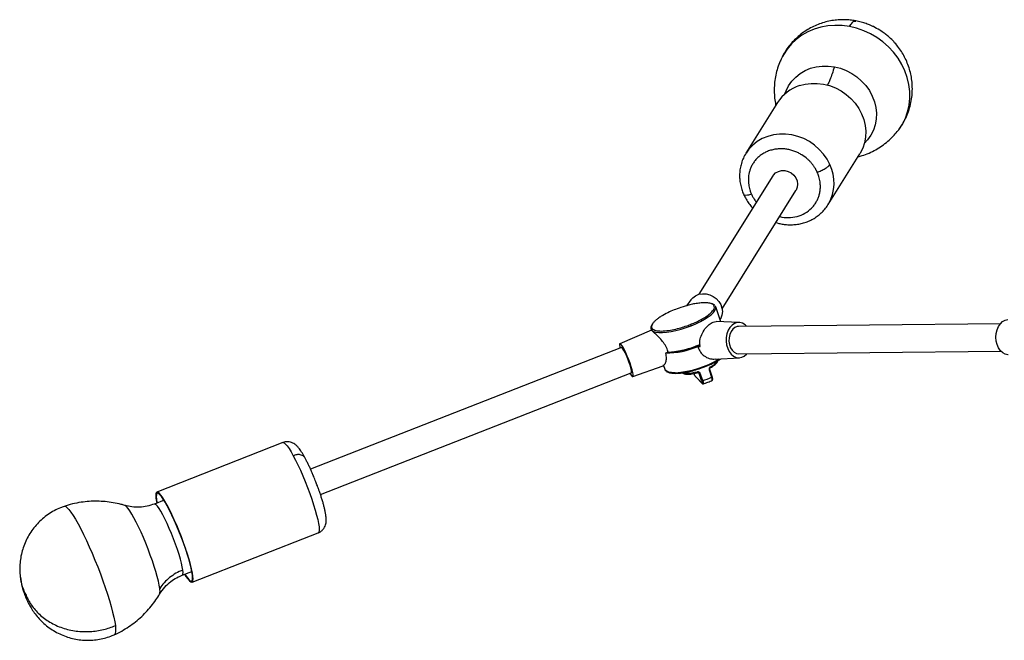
# Model space of a CAD drawing. Header units: millimetres. Extents: x -502 to 2028, y -2217 to 24.
# Tile 6 of 18: x -502 to -70, y -639 to -367. Entities that reach past the tile are written whole.
import ezdxf

# ---------------------------------------------------------------- set-up
doc = ezdxf.new("R2010")
doc.units = ezdxf.units.MM

msp = doc.modelspace()

# ---------------------------------------------------------------- linework, layer by layer
at = {"color": 7, "linetype": 'Continuous', "lineweight": 25}
for p, q in [((-167.27, -383), (-167.83, -384.14)), ((-169.38, -403.26), (-183.28, -425.52)), ((-116.83, -415.97), (-116.32, -415.32)), ((-147.23, -448.03), (-133.33, -425.77)), ((-171.5, -435.45), (-203.91, -487.36)), ((-193.73, -493.72), (-161.32, -441.81)), ((-207.45, -489.77), (-209.39, -492.38)), ((-196.57, -492.85), (-196.73, -492.54)), ((-196.57, -492.85), (-196.73, -492.61)), ((-194.32, -499.39), (-196.57, -492.85)), ((-186.31, -499.71), (-196.37, -499.31)), ((-194.62, -498.5), (-194.34, -497.95)), ((-71.58, -500.26), (-186.49, -501.46)), ((-224.76, -503.04), (-238.62, -509.04)), ((-224.94, -502.61), (-224.76, -503.12)), ((-204.73, -509.95), (-204.71, -510)), ((-237.97, -510.66), (-374.41, -564.08)), ((-217.43, -512.73), (-218.56, -513.15)), ((-215.65, -512.62), (-215.65, -512.63)), ((-214.85, -512.53), (-214.84, -512.57)), ((-214.37, -512.52), (-214.39, -512.47)), ((-213.74, -512.37), (-213.71, -512.43)), ((-213.09, -512.27), (-213.07, -512.33)), ((-212.3, -512.2), (-212.32, -512.13)), ((-211.6, -511.99), (-211.58, -512.05)), ((-211.14, -511.89), (-211.12, -511.95)), ((-210.82, -511.82), (-210.8, -511.88)), ((-210.07, -511.71), (-210.09, -511.65)), ((-209.34, -511.46), (-209.32, -511.51)), ((-209.07, -511.38), (-209.05, -511.44)), ((-207.77, -511.06), (-207.79, -511.01)), ((-207.03, -510.77), (-207.01, -510.82)), ((-206.96, -510.67), (-206.92, -510.79)), ((-205.56, -510.32), (-205.6, -510.2)), ((-205.46, -510.28), (-205.48, -510.23)), ((-204.31, -510.23), (-203.43, -510.2)), ((-186.37, -513.46), (-71.45, -512.26)), ((-219.45, -518.57), (-218.87, -520.24)), ((-196.85, -515.85), (-186.15, -515.2)), ((-370.04, -575.26), (-233.6, -521.84)), ((-232.97, -523.47), (-219.65, -518.79)), ((-218.79, -520.42), (-218.87, -520.24)), ((-202.73, -525.26), (-203.81, -522.1)), ((-202.27, -525.23), (-203.36, -522.07)), ((-199.44, -520.53), (-198.35, -523.7)), ((-199.19, -520.31), (-199.2, -520.29)), ((-198.1, -523.47), (-199.19, -520.31)), ((-202.62, -526.26), (-205.46, -523.45)), ((-205.35, -523.62), (-202.51, -526.44)), ((-386.54, -552.45), (-441.89, -574.13)), ((-438.73, -577.72), (-442.96, -579.38)), ((-426.4, -613.7), (-371.04, -592.03)), ((-430.75, -610.57), (-426.52, -608.92)), ((-440.7, -618.97), (-440.67, -618.91))]:
    msp.add_line(p, q, dxfattribs=at)
at = {"color": 8, "linetype": 'Continuous', "lineweight": 25}
msp.add_line((-204.12, -521.79), (-203.81, -522.1), dxfattribs=at)
at = {"color": 8, "linetype": 'Continuous', "lineweight": 25, "flags": 128}
for points in [[(-137.83, -369.91), (-141.01, -369.49), (-144.19, -369.4), (-147.33, -369.63), (-150.39, -370.19), (-153.34, -371.07), (-156.14, -372.26), (-158.76, -373.75), (-161.17, -375.51), (-163.34, -377.53), (-165.24, -379.79), (-166.86, -382.25), (-167.27, -383)], [(-116.32, -415.32), (-116.2, -415.17), (-114.59, -412.71), (-113.28, -410.06), (-112.29, -407.27), (-111.64, -404.37), (-111.32, -401.39), (-111.36, -398.36), (-111.73, -395.31), (-112.45, -392.3), (-113.49, -389.34), (-114.86, -386.48), (-116.53, -383.75), (-118.48, -381.18), (-120.7, -378.81), (-123.15, -376.65), (-125.8, -374.73), (-128.63, -373.08), (-131.6, -371.72), (-134.68, -370.66), (-137.83, -369.91)], [(-166.15, -399.45), (-165.67, -398.12), (-164.56, -395.91), (-163.15, -393.87), (-161.45, -392.06), (-159.49, -390.5), (-157.31, -389.21), (-154.95, -388.23), (-152.44, -387.56), (-149.83, -387.22), (-147.16, -387.21), (-144.48, -387.54)], [(-144.48, -387.54), (-141.84, -388.19), (-139.28, -389.16), (-136.83, -390.44), (-134.56, -391.99), (-132.49, -393.79), (-130.66, -395.82), (-129.1, -398.03), (-127.83, -400.39), (-126.89, -402.86), (-126.28, -405.4), (-126.02, -407.96), (-126.11, -410.49), (-126.55, -412.97), (-127.32, -415.33), (-128.43, -417.55), (-129.85, -419.58), (-131.33, -421.19)], [(-146.4, -430.44), (-147.66, -428.06), (-149.23, -425.82), (-151.07, -423.77), (-153.16, -421.95), (-155.45, -420.38), (-157.91, -419.08), (-160.49, -418.09), (-163.16, -417.42), (-165.86, -417.09), (-168.55, -417.08), (-171.19, -417.42), (-173.72, -418.09), (-176.11, -419.07), (-178.31, -420.36), (-180.29, -421.93), (-182.02, -423.76), (-183.22, -425.42)], [(-207.33, -501.15), (-205.21, -500.26), (-203.22, -499.31), (-201.42, -498.32), (-199.85, -497.31), (-198.55, -496.32), (-197.54, -495.36), (-196.87, -494.45), (-196.53, -493.63), (-196.55, -492.91), (-196.57, -492.85)], [(-224.94, -502.61), (-224.59, -503.15), (-223.89, -503.62), (-222.86, -503.94), (-221.53, -504.11), (-219.94, -504.12), (-218.12, -503.98), (-216.12, -503.68), (-213.99, -503.24), (-211.77, -502.66), (-209.54, -501.96), (-207.33, -501.15)], [(-214.38, -521.77), (-215.9, -521.71), (-217.14, -521.49), (-218.07, -521.12), (-218.68, -520.61), (-218.79, -520.42)], [(-199.44, -520.53), (-199.37, -520.5), (-199.32, -520.46), (-199.27, -520.43), (-199.23, -520.39), (-199.2, -520.36), (-199.19, -520.33), (-199.19, -520.31), (-199.19, -520.31)], [(-386.54, -552.45), (-386.4, -552.43), (-385.93, -552.58), (-385.35, -553.08), (-384.65, -553.9), (-383.85, -555.04), (-382.97, -556.47), (-382.01, -558.17)], [(-382.01, -558.17), (-381, -560.11), (-379.95, -562.26), (-378.88, -564.58), (-377.81, -567.03), (-376.76, -569.57), (-375.74, -572.16), (-374.77, -574.74), (-373.87, -577.29), (-373.06, -579.74), (-372.34, -582.07), (-371.74, -584.24), (-371.25, -586.19), (-370.9, -587.91), (-370.67, -589.36), (-370.59, -590.51), (-370.65, -591.36), (-370.85, -591.88), (-371.04, -592.03)], [(-482.62, -580.41), (-482.43, -580.38), (-481.9, -580.53), (-481.24, -581.02), (-480.47, -581.83), (-479.6, -582.96), (-478.63, -584.38), (-477.58, -586.09), (-476.46, -588.06), (-475.29, -590.28), (-474.07, -592.7), (-472.82, -595.32), (-471.56, -598.09), (-470.3, -600.98), (-469.05, -603.96), (-467.84, -607), (-466.66, -610.05), (-465.55, -613.09), (-464.51, -616.07), (-463.55, -618.97), (-462.68, -621.74), (-461.92, -624.36), (-461.28, -626.8), (-460.75, -629.02), (-460.35, -631), (-460.09, -632.72)], [(-440.59, -616.38), (-440.83, -614.91), (-441.19, -613.18), (-441.69, -611.22), (-442.3, -609.05), (-443.03, -606.73), (-443.84, -604.28), (-444.74, -601.75), (-445.71, -599.18), (-446.72, -596.62), (-447.77, -594.11), (-448.83, -591.7), (-449.89, -589.42), (-450.93, -587.31), (-451.92, -585.42), (-452.86, -583.76), (-453.73, -582.38), (-454.51, -581.29), (-455.19, -580.51), (-455.76, -580.06), (-455.97, -579.97)], [(-430.47, -608.34), (-430.7, -606.99), (-431.06, -605.37), (-431.55, -603.51), (-432.15, -601.47), (-432.87, -599.28), (-433.67, -596.99), (-434.54, -594.66), (-435.47, -592.34), (-436.42, -590.07), (-437.39, -587.92), (-438.34, -585.92), (-439.26, -584.12), (-440.13, -582.57), (-440.92, -581.29), (-441.63, -580.32), (-442.22, -579.68), (-442.7, -579.38), (-442.97, -579.38)], [(-430.75, -610.57), (-430.66, -610.52), (-430.46, -610.13), (-430.39, -609.4), (-430.47, -608.34)], [(-460.09, -632.72), (-459.96, -634.16), (-459.96, -635.3), (-460.11, -636.12), (-460.38, -636.62), (-460.56, -636.74)]]:
    msp.add_lwpolyline(points, dxfattribs=at)
at = {"color": 7, "linetype": 'Continuous', "lineweight": 25, "flags": 128}
for points in [[(-159.82, -395.82), (-157.29, -395.16), (-154.65, -394.82), (-151.96, -394.82), (-149.26, -395.16), (-146.59, -395.83), (-144.01, -396.82), (-141.55, -398.11), (-139.26, -399.69), (-137.17, -401.51), (-135.33, -403.56), (-133.76, -405.8), (-132.5, -408.18), (-131.56, -410.68), (-130.95, -413.24), (-130.69, -415.82), (-130.79, -418.38), (-131.24, -420.87), (-132.04, -423.25), (-133.16, -425.49), (-133.33, -425.77)], [(-171.5, -435.45), (-171.22, -435.05), (-170.25, -434.1), (-169.03, -433.44), (-167.65, -433.1), (-166.19, -433.11), (-164.75, -433.47), (-163.41, -434.15), (-162.26, -435.11), (-161.37, -436.3), (-160.8, -437.63), (-160.58, -439.02), (-160.73, -440.39), (-161.23, -441.65), (-161.32, -441.81)], [(-147.23, -448.03), (-147.06, -447.75), (-147.04, -447.71)], [(-207.45, -489.77), (-206.64, -488.86), (-205.39, -487.97), (-203.95, -487.38), (-202.38, -487.1), (-200.75, -487.17), (-199.15, -487.56), (-197.63, -488.27), (-196.28, -489.26), (-195.16, -490.49), (-194.32, -491.89), (-193.8, -493.41), (-193.62, -494.97), (-193.8, -496.49), (-194.32, -497.91), (-194.34, -497.95)], [(-182.97, -501.42), (-183.64, -500.79), (-184.74, -500.09), (-185.91, -499.75), (-187.12, -499.76), (-188.29, -500.13), (-189.37, -500.85), (-190.32, -501.87), (-191.08, -503.16), (-191.63, -504.65), (-191.93, -506.27), (-191.98, -507.94), (-191.77, -509.59), (-191.3, -511.14), (-190.61, -512.52), (-189.73, -513.66), (-188.69, -514.52), (-187.54, -515.04), (-186.35, -515.21), (-185.15, -515.01), (-184.02, -514.46), (-184.02, -514.46)], [(-68.12, -513.97), (-68.28, -513.96), (-69.46, -513.69), (-70.58, -513.06), (-71.58, -512.12), (-72.41, -510.9), (-73.03, -509.46), (-73.42, -507.87), (-73.56, -506.2), (-73.43, -504.54), (-73.05, -502.95), (-72.44, -501.52), (-71.61, -500.3), (-70.62, -499.37), (-69.51, -498.75), (-68.32, -498.49), (-68.28, -498.48)], [(-224.99, -501.91), (-224.96, -502.55), (-224.94, -502.61)], [(-186.49, -501.46), (-187.11, -501.53), (-188.14, -501.94), (-189.07, -502.69), (-189.83, -503.75), (-190.38, -505.04), (-190.68, -506.48), (-190.72, -507.98), (-190.48, -509.45), (-189.99, -510.8), (-189.28, -511.93), (-188.38, -512.79), (-187.37, -513.3), (-186.37, -513.46)], [(-238.2, -509.24), (-238.52, -509.03), (-238.72, -509.15), (-238.78, -509.6), (-238.7, -510.37), (-238.59, -510.91)], [(-234.22, -522.08), (-234.07, -522.33), (-233.58, -523.03), (-233.2, -523.41), (-232.94, -523.46), (-232.81, -523.17), (-232.82, -522.55), (-232.97, -521.65), (-233.25, -520.49), (-233.65, -519.13), (-234.15, -517.64), (-234.73, -516.08), (-235.35, -514.53), (-236, -513.06), (-236.64, -511.74), (-237.23, -510.63), (-237.76, -509.79), (-238.2, -509.24), (-238.2, -509.24)], [(-236.85, -512), (-237.33, -511.23), (-237.71, -510.77), (-237.97, -510.66), (-237.97, -510.66)], [(-233.6, -521.84), (-233.53, -521.76), (-233.47, -521.35), (-233.57, -520.62), (-233.8, -519.62), (-234.16, -518.4), (-234.62, -517.05), (-235.15, -515.64), (-235.73, -514.28), (-236.3, -513.04), (-236.85, -512)], [(-184.02, -514.46), (-183, -513.59), (-182.85, -513.42)], [(-204.73, -521.47), (-205.9, -521.75), (-207.02, -521.96), (-208.06, -522.1), (-209.01, -522.15), (-209.84, -522.13), (-210.53, -522.03), (-211.06, -521.85), (-211.44, -521.6)], [(-204.73, -521.47), (-204.7, -521.56), (-204.66, -521.63), (-204.63, -521.69), (-204.6, -521.74), (-204.57, -521.77), (-204.54, -521.78), (-204.52, -521.77), (-204.51, -521.75)], [(-198.97, -519.58), (-198.92, -519.58), (-198.88, -519.56), (-198.84, -519.52), (-198.82, -519.47), (-198.81, -519.41), (-198.81, -519.34), (-198.82, -519.25), (-198.85, -519.17)], [(-198.1, -523.47), (-198.1, -523.47), (-198.1, -523.48)], [(-429.69, -610.16), (-429.08, -611.12), (-428.29, -612.25), (-427.59, -613.08), (-427, -613.57), (-426.54, -613.73), (-426.2, -613.55), (-426.01, -613.03), (-425.95, -612.19), (-426.03, -611.03), (-426.25, -609.58), (-426.61, -607.87), (-427.09, -605.91), (-427.7, -603.75), (-428.41, -601.42), (-429.23, -598.96), (-430.13, -596.42), (-431.09, -593.83), (-432.11, -591.24), (-433.17, -588.7), (-434.24, -586.25), (-435.31, -583.93), (-436.36, -581.78), (-437.37, -579.84), (-438.32, -578.14), (-439.21, -576.71), (-440.01, -575.57), (-440.7, -574.75), (-441.29, -574.26), (-441.75, -574.1), (-442.09, -574.28), (-442.28, -574.8), (-442.34, -575.64), (-442.26, -576.8), (-442.04, -578.25), (-441.9, -578.96)], [(-429.56, -610.11), (-429.23, -610.63), (-428.45, -611.74), (-427.77, -612.53), (-427.2, -613.02), (-426.75, -613.17), (-426.43, -612.99), (-426.24, -612.49), (-426.18, -611.67), (-426.26, -610.55), (-426.47, -609.14), (-426.82, -607.47), (-427.29, -605.57), (-427.88, -603.47), (-428.58, -601.21), (-429.37, -598.82), (-430.24, -596.35), (-431.18, -593.83), (-432.17, -591.32), (-433.19, -588.85), (-434.23, -586.47), (-435.27, -584.21), (-436.29, -582.13), (-437.28, -580.24), (-438.21, -578.59), (-439.07, -577.2), (-439.84, -576.09), (-440.52, -575.29), (-441.09, -574.81), (-441.54, -574.66), (-441.86, -574.83), (-442.05, -575.34), (-442.11, -576.16), (-442.03, -577.28), (-441.82, -578.69), (-441.77, -578.91)]]:
    msp.add_lwpolyline(points, dxfattribs=at)
at = {"color": 7, "linetype": 'Continuous', "lineweight": 25}
for centre, radius, start, end in [((-154.26, -412.84), 17.9, 108.1035, 147.6494), ((-219.73, -472.33), 40.46, 273.2649, 293.829), ((-219.06, -473.97), 38.8, 274.6271, 293.8033), ((-220.65, -468.71), 44.2, 291.1078, 293.2002), ((-218.41, -477.6), 35.54, 269.7998, 293.3791), ((-218.07, -481.25), 31.42, 278.3729, 280.5355), ((-219.53, -473.76), 39.05, 281.7128, 283.9858), ((-220.89, -468.45), 44.53, 285.027, 287.1092), ((-221.43, -466.68), 46.38, 288.0941, 290.1205), ((-205.03, -523.3), 0.451, 198.8786, 225.2243), ((-202.53, -524.68), 0.611, 251.2037, 295.1623), ((-210.4, -498.73), 27.72, 287.0539, 295.7627)]:
    msp.add_arc(centre, radius, start, end, dxfattribs=at)
at = {"color": 8, "linetype": 'Continuous', "lineweight": 25}
for centre, radius, start, end in [((-163.3, -438.46), 18.71, 330.3812, 25.3718), ((-217.06, -479.02), 42.83, 273.5747, 300.9929), ((-201.36, -512.99), 6.67, 292.1096, 330.44), ((-202.19, -526.11), 0.451, 198.8794, 224.8857), ((-198.47, -523.31), 0.41, 287.3258, 334.7887), ((-445.58, -617.5), 5.11, 343.9423, 12.5943)]:
    msp.add_arc(centre, radius, start, end, dxfattribs=at)
at = {"color": 7, "linetype": 'Continuous', "lineweight": 25}
for points, knots in [([(-135.1, -367.41), (-135.9, -367.28), (-137.57, -367.01), (-140.15, -366.87), (-142.84, -366.95), (-145.56, -367.27), (-148.29, -367.85), (-150.99, -368.7), (-153.64, -369.81), (-156.19, -371.19), (-158.62, -372.81), (-160.9, -374.69), (-163, -376.79), (-164.89, -379.11), (-166.35, -381.29), (-167.11, -382.72), (-167.4, -383.26)], [0, 0, 0, 0, 0.063606, 0.131357, 0.200963, 0.27208, 0.344449, 0.417866, 0.492177, 0.56726, 0.643021, 0.719393, 0.796327, 0.873799, 0.951803, 1, 1, 1, 1]), ([(-137.83, -369.91), (-137.45, -369.33), (-136.67, -368.12), (-135.75, -367.35), (-135.28, -367.49), (-135.11, -367.54)], [0, 0, 0, 0, 0.373979, 0.770875, 1, 1, 1, 1]), ([(-124.51, -371.52), (-125.45, -370.97), (-126.75, -370.21), (-128.79, -369.28), (-130.55, -368.58), (-132.73, -367.93), (-134.25, -367.53), (-135.07, -367.41), (-135.1, -367.41)], [0, 0, 0, 0, 0.28404, 0.397514, 0.586322, 0.782732, 0.993869, 1, 1, 1, 1]), ([(-116.23, -415.21), (-115.67, -414.42), (-114.51, -412.77), (-113.07, -410.05), (-111.86, -407.11), (-110.97, -404.04), (-110.42, -400.97), (-110.2, -397.96), (-110.27, -395.04), (-110.62, -392.15), (-111.24, -389.32), (-112.13, -386.56), (-113.27, -383.91), (-114.65, -381.41), (-116.22, -379.08), (-117.93, -377.01), (-119.56, -375.34), (-121.1, -373.97), (-122.67, -372.72), (-123.86, -371.95), (-124.51, -371.52)], [0, 0, 0, 0, 0.058249, 0.121082, 0.184459, 0.248383, 0.312925, 0.371179, 0.429404, 0.487576, 0.545662, 0.603605, 0.661303, 0.718561, 0.774957, 0.829401, 0.879624, 0.914974, 0.952802, 1, 1, 1, 1]), ([(-167.8, -384.16), (-167.96, -384.47), (-168.59, -385.74), (-169.4, -388.09), (-170.23, -391.17), (-170.72, -394.29), (-170.93, -397.42), (-170.8, -400.52), (-170.54, -402.89), (-170.22, -404.19), (-170.15, -404.49)], [0, 0, 0, 0, 0.050584, 0.204507, 0.35732, 0.508915, 0.659194, 0.808077, 0.955502, 1, 1, 1, 1]), ([(-134.09, -426.98), (-133.49, -426.84), (-131.84, -426.44), (-129.23, -425.43), (-126.3, -424), (-123.53, -422.27), (-120.94, -420.26), (-118.69, -418.16), (-117.42, -416.64), (-116.85, -415.96)], [0, 0, 0, 0, 0.088533, 0.24415, 0.40059, 0.557509, 0.714601, 0.871606, 1, 1, 1, 1]), ([(-151.99, -433.79), (-152.04, -433.68), (-152.14, -433.47), (-152.29, -433.16), (-152.45, -432.85), (-152.62, -432.54), (-152.8, -432.24), (-153.12, -431.69), (-153.63, -430.93), (-154.4, -429.93), (-155.28, -428.95), (-156.68, -427.61), (-158.33, -426.39), (-160.23, -425.34), (-161.82, -424.64), (-163.54, -424.09), (-165.35, -423.7), (-167.24, -423.52), (-169.15, -423.55), (-171.06, -423.81), (-172.9, -424.3), (-174.65, -425.02), (-176.26, -425.93), (-177.69, -427.03), (-178.93, -428.26), (-179.97, -429.6), (-180.79, -431.01), (-181.42, -432.45), (-181.99, -434.33), (-182.24, -436.19), (-182.22, -437.99), (-182.1, -439.23), (-181.88, -440.41), (-181.62, -441.38), (-181.36, -442.19), (-181.12, -442.84), (-180.93, -443.26), (-180.84, -443.47)], [0, 0, 0, 0, 0.007071, 0.014136, 0.021199, 0.028261, 0.035328, 0.042402, 0.066383, 0.090374, 0.117402, 0.14444, 0.204832, 0.237455, 0.271606, 0.307186, 0.344051, 0.382012, 0.42084, 0.460267, 0.500001, 0.539735, 0.579163, 0.61799, 0.655952, 0.692817, 0.728396, 0.762548, 0.795171, 0.855563, 0.882591, 0.909628, 0.933609, 0.9576, 0.971736, 0.98586, 1, 1, 1, 1]), ([(-183.19, -425.43), (-183.3, -425.6), (-183.89, -426.44), (-184.68, -428.15), (-185.48, -430.43), (-185.94, -432.76), (-186.11, -435.05), (-186.01, -437.36), (-185.62, -439.66), (-185.04, -441.78), (-184.47, -443.09), (-184.22, -443.67)], [0, 0, 0, 0, 0.033048, 0.164041, 0.297607, 0.418236, 0.53902, 0.65992, 0.780835, 0.901561, 1, 1, 1, 1]), ([(-151.99, -433.79), (-151.47, -433.61), (-150.88, -433.38), (-149.98, -432.97), (-149.67, -432.83), (-149.08, -432.52), (-148.79, -432.36), (-148.24, -432.03), (-147.99, -431.86), (-147.52, -431.54), (-147.31, -431.38), (-146.78, -430.93), (-146.53, -430.66), (-146.4, -430.44)], [0, 0, 0, 0, 0.25, 0.25, 0.375, 0.375, 0.5, 0.5, 0.625, 0.625, 0.75, 0.75, 1, 1, 1, 1]), ([(-184.22, -443.67), (-184.16, -443.8), (-183.82, -444.65), (-182.97, -446.11), (-181.73, -447.96), (-180.76, -449.04), (-180.31, -449.56)], [0, 0, 0, 0, 0.060299, 0.390273, 0.712363, 1, 1, 1, 1]), ([(-170.12, -455.9), (-169.71, -456.02), (-168.67, -456.34), (-166.92, -456.66), (-164.87, -456.87), (-162.75, -456.88), (-160.61, -456.67), (-158.46, -456.23), (-156.36, -455.55), (-154.33, -454.64), (-152.41, -453.48), (-150.63, -452.1), (-149.02, -450.49), (-147.82, -449.01), (-147.25, -448.01), (-147.06, -447.68)], [0, 0, 0, 0, 0.046938, 0.120043, 0.19637, 0.275202, 0.355973, 0.438295, 0.521899, 0.606611, 0.692333, 0.779036, 0.86676, 0.955602, 1, 1, 1, 1]), ([(-198.76, -491.39), (-199.22, -491.25), (-199.78, -491.16), (-201.01, -491.07), (-201.69, -491.07), (-203.1, -491.15), (-203.84, -491.23), (-205.32, -491.44), (-206.06, -491.58), (-207.52, -491.88), (-208.23, -492.05), (-209.6, -492.42), (-210.26, -492.61), (-212.13, -493.19), (-213.24, -493.59), (-214.22, -493.97)], [0, 0, 0, 0, 0.125, 0.125, 0.25, 0.25, 0.375, 0.375, 0.5, 0.5, 0.625, 0.625, 0.75, 0.75, 1, 1, 1, 1]), ([(-196.92, -492.32), (-196.97, -492.24), (-197.15, -491.94), (-197.66, -491.65), (-198.11, -491.48), (-198.3, -491.42)], [0, 0, 0, 0, 0.18857, 0.674896, 1, 1, 1, 1]), ([(-214.22, -493.97), (-215.05, -494.3), (-215.95, -494.67), (-217.82, -495.55), (-218.79, -496.05), (-220.22, -496.88), (-220.69, -497.17), (-221.59, -497.77), (-222.02, -498.08), (-222.82, -498.72), (-223.18, -499.05), (-223.81, -499.7), (-224.07, -500.03), (-224.27, -500.34)], [0, 0, 0, 0, 0.25, 0.25, 0.5, 0.5, 0.625, 0.625, 0.75, 0.75, 0.875, 0.875, 1, 1, 1, 1]), ([(-214.25, -494.05), (-214.26, -494), (-214.26, -493.97), (-214.24, -493.95), (-214.23, -493.95), (-214.22, -493.97)], [0, 0, 0, 0, 0.5, 0.5, 1, 1, 1, 1]), ([(-224.49, -500.47), (-224.6, -500.65), (-224.87, -501.08), (-224.96, -501.49), (-225.01, -501.74)], [0, 0, 0, 0, 0.415539, 1, 1, 1, 1]), ([(-207.33, -501.15), (-207.35, -501.1), (-207.37, -501.04), (-207.42, -500.92), (-207.45, -500.85), (-207.5, -500.74), (-207.52, -500.69), (-207.57, -500.62), (-207.59, -500.6), (-207.6, -500.59)], [0, 0, 0, 0, 0.25, 0.25, 0.5, 0.5, 0.75, 0.75, 1, 1, 1, 1]), ([(-203.43, -510.2), (-203.5, -509.33), (-203.62, -507.61), (-202.75, -504.95), (-201.32, -502.48), (-199.5, -500.55), (-197.76, -499.44), (-196.81, -499.37), (-196.37, -499.34)], [0, 0, 0, 0, 0.164986, 0.329255, 0.510357, 0.693032, 0.857238, 1, 1, 1, 1]), ([(-225.01, -501.74), (-225.01, -501.74), (-225.1, -502.06), (-225.02, -502.34), (-224.94, -502.61)], [0, 0, 0, 0, 0.022639, 1, 1, 1, 1]), ([(-217.43, -512.73), (-217.51, -512.42), (-217.79, -511.37), (-218.7, -509.56), (-220.28, -507.5), (-222.09, -505.62), (-223.71, -504.13), (-224.66, -503.23), (-224.7, -503.15), (-224.72, -503.11)], [0, 0, 0, 0, 0.060912, 0.212643, 0.3637, 0.53159, 0.716443, 0.887278, 1, 1, 1, 1]), ([(-218.56, -513.15), (-218.44, -513.94), (-218.2, -515.5), (-218.6, -517.36), (-219.17, -518.57), (-219.56, -518.65), (-219.7, -518.67)], [0, 0, 0, 0, 0.271966, 0.542749, 0.841281, 1, 1, 1, 1]), ([(-204.31, -510.23), (-204.23, -510.54), (-203.98, -511.63), (-202.98, -513.31), (-201.09, -514.86), (-198.92, -515.82), (-197.49, -515.77), (-196.85, -515.75)], [0, 0, 0, 0, 0.09116, 0.318239, 0.544309, 0.795572, 1, 1, 1, 1]), ([(-213.91, -522.01), (-213.44, -521.99), (-212.45, -521.96), (-210.65, -521.74), (-208.47, -521.35), (-205.89, -520.71), (-203, -519.81), (-199.92, -518.63), (-196.99, -517.24), (-195.09, -516.21), (-194.43, -515.7), (-194.42, -515.7)], [0, 0, 0, 0, 0.084796, 0.180731, 0.28883, 0.409688, 0.543136, 0.68788, 0.841274, 0.999388, 1, 1, 1, 1]), ([(-198.85, -519.54), (-198.29, -519.2), (-197.33, -518.63), (-196.37, -517.83), (-195.75, -517.1), (-195.6, -516.63), (-195.54, -516.44)], [0, 0, 0, 0, 0.329904, 0.554884, 0.817812, 1, 1, 1, 1]), ([(-218.59, -520.69), (-218.55, -520.77), (-218.39, -521.04), (-217.98, -521.31), (-217.45, -521.58), (-216.76, -521.81), (-215.74, -522.01), (-214.71, -522.03), (-214.11, -522.05)], [0, 0, 0, 0, 0.071185, 0.238954, 0.38316, 0.51583, 0.719489, 1, 1, 1, 1]), ([(-214.38, -521.77), (-214.37, -521.82), (-214.34, -521.87), (-214.27, -521.96), (-214.23, -522), (-214.13, -522.05), (-214.08, -522.06), (-213.99, -522.05), (-213.94, -522.03), (-213.91, -522.01)], [0, 0, 0, 0, 0.25, 0.25, 0.5, 0.5, 0.75, 0.75, 1, 1, 1, 1]), ([(-211.27, -521.82), (-211.11, -521.94), (-210.82, -522.16), (-210.19, -522.33), (-209.6, -522.41), (-209.04, -522.44), (-208.36, -522.43), (-207.4, -522.35), (-206.12, -522.15), (-205.1, -521.91), (-204.56, -521.78)], [0, 0, 0, 0, 0.154548, 0.28278, 0.381321, 0.453764, 0.546675, 0.67073, 0.823501, 1, 1, 1, 1]), ([(-205.46, -523.45), (-205.51, -523.38), (-205.62, -523.25), (-205.8, -522.9), (-205.96, -522.57), (-206.06, -522.32), (-206.12, -522.17), (-206.15, -522.1)], [0, 0, 0, 0, 0.299398, 0.5984, 0.74806, 0.898713, 1, 1, 1, 1]), ([(-203.36, -522.07), (-203.4, -521.95), (-203.47, -521.84), (-203.66, -521.65), (-203.77, -521.57), (-204.03, -521.46), (-204.17, -521.43), (-204.45, -521.42), (-204.59, -521.43), (-204.73, -521.47)], [0, 0, 0, 0, 0.25, 0.25, 0.5, 0.5, 0.75, 0.75, 1, 1, 1, 1]), ([(-203.81, -522.1), (-203.82, -522.08), (-203.84, -522.04), (-203.87, -521.99), (-203.9, -521.94), (-203.95, -521.9), (-204, -521.86), (-204.05, -521.82), (-204.12, -521.79), (-204.21, -521.76), (-204.31, -521.74), (-204.41, -521.74), (-204.47, -521.74), (-204.51, -521.75)], [0, 0, 0, 0, 0.07038, 0.140676, 0.211166, 0.28213, 0.353841, 0.426561, 0.500545, 0.621438, 0.750155, 0.86819, 1, 1, 1, 1]), ([(-203.81, -522.1), (-203.79, -522.12), (-203.73, -522.13), (-203.56, -522.12), (-203.45, -522.1), (-203.36, -522.07)], [0, 0, 0, 0, 0.5, 0.5, 1, 1, 1, 1]), ([(-198.85, -519.17), (-198.96, -519.23), (-199.07, -519.31), (-199.25, -519.5), (-199.33, -519.62), (-199.44, -519.87), (-199.48, -520.01), (-199.5, -520.28), (-199.48, -520.41), (-199.44, -520.53)], [0, 0, 0, 0, 0.25, 0.25, 0.5, 0.5, 0.75, 0.75, 1, 1, 1, 1]), ([(-198.97, -519.58), (-198.99, -519.59), (-199.02, -519.61), (-199.06, -519.65), (-199.1, -519.71), (-199.15, -519.78), (-199.19, -519.88), (-199.23, -520), (-199.24, -520.15), (-199.22, -520.24), (-199.2, -520.29)], [0, 0, 0, 0, 0.089832, 0.173485, 0.251042, 0.37995, 0.501129, 0.671279, 0.836421, 1, 1, 1, 1]), ([(-202.73, -525.26), (-202.69, -525.35), (-202.67, -525.44), (-202.62, -525.61), (-202.59, -525.69), (-202.55, -525.83), (-202.54, -525.9), (-202.51, -526.02), (-202.5, -526.08), (-202.49, -526.21), (-202.5, -526.27), (-202.54, -526.32), (-202.57, -526.31), (-202.62, -526.26)], [0, 0, 0, 0, 0.125, 0.125, 0.25, 0.25, 0.375, 0.375, 0.5, 0.5, 0.75, 0.75, 1, 1, 1, 1]), ([(-202.51, -526.43), (-202.47, -526.47), (-202.38, -526.55), (-202.22, -526.61), (-202.06, -526.63), (-201.97, -526.61), (-201.93, -526.6)], [0, 0, 0, 0, 0.248085, 0.500643, 0.75288, 1, 1, 1, 1]), ([(-202.27, -525.23), (-202.26, -525.27), (-202.23, -525.35), (-202.19, -525.47), (-202.15, -525.58), (-202.12, -525.69), (-202.09, -525.8), (-202.04, -525.96), (-201.98, -526.17), (-201.93, -526.38), (-201.91, -526.53), (-201.91, -526.59), (-201.93, -526.61), (-201.95, -526.6), (-201.97, -526.58), (-201.99, -526.55), (-202, -526.53)], [0, 0, 0, 0, 0.041268, 0.082846, 0.124635, 0.16653, 0.208425, 0.250214, 0.373773, 0.499811, 0.621575, 0.749345, 0.810065, 0.874657, 0.931768, 1, 1, 1, 1]), ([(-202.1, -526.65), (-201.38, -526.43), (-199.93, -525.97), (-198.63, -525.35), (-197.99, -525.04)], [0, 0, 0, 0, 0.499438, 1, 1, 1, 1]), ([(-198.15, -525.12), (-198.11, -525.1), (-198.03, -525.04), (-197.91, -524.89), (-197.84, -524.61), (-197.89, -524.24), (-197.99, -523.84), (-198.06, -523.6), (-198.1, -523.48)], [0, 0, 0, 0, 0.073384, 0.162173, 0.385174, 0.664673, 0.82476, 1, 1, 1, 1]), ([(-198.01, -524.45), (-197.96, -524.5), (-197.93, -524.51), (-197.9, -524.48), (-197.89, -524.46), (-197.88, -524.4), (-197.88, -524.36), (-197.89, -524.27), (-197.9, -524.22), (-197.93, -524.1), (-197.94, -524.03), (-198, -523.81), (-198.05, -523.63), (-198.12, -523.45)], [0, 0, 0, 0, 0.25, 0.25, 0.375, 0.375, 0.5, 0.5, 0.625, 0.625, 0.75, 0.75, 1, 1, 1, 1]), ([(-376.85, -559.12), (-377.01, -558.82), (-377.39, -558.12), (-377.99, -557.11), (-378.64, -556.08), (-379.32, -555.13), (-380.04, -554.25), (-380.84, -553.49), (-381.75, -552.85), (-382.7, -552.4), (-383.76, -552.11), (-384.92, -552.06), (-385.87, -552.19), (-386.38, -552.41), (-386.53, -552.48)], [0, 0, 0, 0, 0.071174, 0.173965, 0.277949, 0.384591, 0.497881, 0.608935, 0.687109, 0.757775, 0.82793, 0.899411, 0.97135, 1, 1, 1, 1]), ([(-372.09, -569.62), (-372.39, -568.86), (-372.81, -567.8), (-373.45, -566.28), (-373.99, -565.02), (-374.63, -563.59), (-375.29, -562.17), (-375.97, -560.79), (-376.5, -559.76), (-376.78, -559.24), (-376.85, -559.12)], [0, 0, 0, 0, 0.195333, 0.272809, 0.400623, 0.531261, 0.669456, 0.811468, 0.95593, 1, 1, 1, 1]), ([(-371.05, -592.02), (-370.99, -592), (-370.54, -591.85), (-369.79, -591.37), (-368.9, -590.55), (-368.24, -589.58), (-367.81, -588.54), (-367.57, -587.46), (-367.49, -586.18), (-367.59, -584.83), (-367.83, -583.3), (-368.13, -581.84), (-368.5, -580.34), (-368.92, -578.8), (-369.41, -577.19), (-369.94, -575.54), (-370.45, -574.04), (-370.95, -572.64), (-371.47, -571.21), (-371.86, -570.19), (-372.09, -569.62)], [0, 0, 0, 0, 0.006685, 0.050054, 0.093614, 0.137411, 0.181786, 0.229675, 0.290421, 0.386649, 0.463114, 0.535277, 0.598818, 0.663958, 0.728073, 0.789235, 0.84888, 0.892385, 0.939135, 1, 1, 1, 1]), ([(-455.94, -580.01), (-456.48, -579.85), (-458.14, -579.33), (-461.01, -578.76), (-464.51, -578.29), (-468.05, -578.11), (-471.6, -578.2), (-475.25, -578.6), (-478.94, -579.29), (-481.39, -580.04), (-482.6, -580.4)], [0, 0, 0, 0, 0.06306, 0.193013, 0.323439, 0.454216, 0.585259, 0.716501, 0.860643, 1, 1, 1, 1]), ([(-482.62, -580.41), (-483.13, -580.6), (-484.62, -581.14), (-486.99, -582.29), (-489.66, -583.93), (-492.12, -585.86), (-494.36, -588.02), (-496.34, -590.4), (-498.04, -592.96), (-499.47, -595.67), (-500.59, -598.51), (-501.41, -601.44), (-501.92, -604.44), (-502.1, -607.5), (-502.05, -609.87), (-501.85, -611.21), (-501.81, -611.52)], [0, 0, 0, 0, 0.04108, 0.120071, 0.199492, 0.278437, 0.356918, 0.434968, 0.512622, 0.589922, 0.666925, 0.743725, 0.820497, 0.897628, 0.976162, 1, 1, 1, 1]), ([(-442.98, -579.38), (-444.02, -579.74), (-446.13, -580.45), (-449.46, -580.83), (-452.8, -580.74), (-454.92, -580.22), (-455.98, -579.96)], [0, 0, 0, 0, 0.247851, 0.499192, 0.750926, 1, 1, 1, 1]), ([(-430.47, -608.34), (-431.51, -608.75), (-432.52, -609.23), (-434.46, -610.34), (-435.39, -610.97), (-437.12, -612.34), (-437.93, -613.09), (-439.38, -614.68), (-440.03, -615.52), (-440.59, -616.38)], [0, 0, 0, 0, 0.25, 0.25, 0.5, 0.5, 0.75, 0.75, 1, 1, 1, 1]), ([(-501.81, -611.52), (-501.73, -612.14), (-501.57, -613.44), (-501.15, -615.22), (-500.67, -616.94), (-500.21, -618.34), (-499.87, -619.24), (-499.73, -619.59)], [0, 0, 0, 0, 0.224008, 0.468636, 0.657944, 0.864334, 1, 1, 1, 1]), ([(-501.8, -611.51), (-501.58, -612.86), (-501.14, -615.6), (-499.92, -618.13), (-499.29, -619.42)], [0, 0, 0, 0, 0.489747, 1, 1, 1, 1]), ([(-440.67, -618.91), (-439.94, -617.85), (-438.56, -615.82), (-435.93, -613.44), (-433.33, -611.7), (-431.55, -610.92), (-430.73, -610.56)], [0, 0, 0, 0, 0.296049, 0.563706, 0.798941, 1, 1, 1, 1]), ([(-499.73, -619.59), (-499.39, -620.41), (-498.92, -621.56), (-498.03, -623.35), (-497.09, -625.05), (-495.7, -627.14), (-494, -629.28), (-491.99, -631.36), (-489.71, -633.28), (-487.22, -634.98), (-484.55, -636.41), (-481.76, -637.56), (-478.87, -638.41), (-475.93, -638.95), (-472.96, -639.19), (-469.99, -639.12), (-467.06, -638.76), (-464.2, -638.09), (-462.04, -637.37), (-460.86, -636.87), (-460.56, -636.74)], [0, 0, 0, 0, 0.05539, 0.078008, 0.125537, 0.177787, 0.235209, 0.296141, 0.358687, 0.421718, 0.484773, 0.547673, 0.610338, 0.672732, 0.734836, 0.796638, 0.858133, 0.919315, 0.980179, 1, 1, 1, 1]), ([(-499.29, -619.42), (-498.69, -620.86), (-497.91, -622.31), (-495.96, -625.13), (-494.79, -626.49), (-492.06, -629.02), (-490.51, -630.19), (-487.11, -632.2), (-485.25, -633.06), (-481.36, -634.38), (-479.32, -634.85), (-475.21, -635.38), (-473.14, -635.44), (-469.11, -635.21), (-467.15, -634.9), (-463.45, -634.01), (-461.7, -633.42), (-460.09, -632.72)], [0, 0, 0, 0, 0.125, 0.125, 0.25, 0.25, 0.375, 0.375, 0.5, 0.5, 0.625, 0.625, 0.75, 0.75, 0.875, 0.875, 1, 1, 1, 1]), ([(-460.56, -636.71), (-459.74, -636.33), (-457.81, -635.44), (-454.93, -633.72), (-451.94, -631.64), (-449.17, -629.34), (-446.63, -626.87), (-444.33, -624.24), (-442.32, -621.59), (-441.19, -619.75), (-440.66, -618.89)], [0, 0, 0, 0, 0.099316, 0.235369, 0.369591, 0.50201, 0.632627, 0.761414, 0.888312, 1, 1, 1, 1])]:
    msp.add_open_spline(points, degree=3, knots=knots, dxfattribs=at)
at = {"color": 8, "linetype": 'Continuous', "lineweight": 25}
for points, knots in [([(-144.48, -387.54), (-144.8, -388.58), (-145.42, -390.69), (-146.32, -393.09), (-147.05, -394.77), (-147.43, -395.44), (-147.58, -395.7)], [0, 0, 0, 0, 0.303612, 0.611245, 0.852568, 1, 1, 1, 1]), ([(-168.47, -453.26), (-168.15, -453.35), (-166.58, -453.8), (-163.62, -453.78), (-159.88, -453.08), (-156.52, -451.44), (-154.26, -449.47), (-152.86, -447.66), (-152.04, -446.25), (-151.41, -444.81), (-150.93, -443.23), (-150.64, -441.53), (-150.57, -439.73), (-150.74, -437.8), (-151.17, -435.8), (-151.73, -434.43), (-151.99, -433.79)], [0, 0, 0, 0, 0.029841, 0.143312, 0.260275, 0.377239, 0.49071, 0.545284, 0.597956, 0.648513, 0.696808, 0.756434, 0.812968, 0.866306, 0.937273, 1, 1, 1, 1]), ([(-180.84, -443.47), (-181.44, -443.65), (-182.7, -444.02), (-183.9, -444.04), (-184.11, -443.77), (-184.2, -443.67)], [0, 0, 0, 0, 0.354941, 0.738653, 1, 1, 1, 1]), ([(-180.84, -443.47), (-180.63, -443.89), (-180.21, -444.76), (-179.49, -445.93), (-178.94, -446.64), (-178.69, -446.96)], [0, 0, 0, 0, 0.342946, 0.708642, 1, 1, 1, 1]), ([(-207.6, -500.59), (-206.97, -500.34), (-206.31, -500.07), (-204.94, -499.45), (-204.23, -499.12), (-202.79, -498.37), (-202.06, -497.97), (-200.67, -497.1), (-199.99, -496.63), (-198.8, -495.67), (-198.28, -495.18), (-197.5, -494.21), (-197.24, -493.73), (-197.07, -492.86), (-197.16, -492.47), (-197.7, -491.82), (-198.16, -491.56), (-198.76, -491.39)], [0, 0, 0, 0, 0.125, 0.125, 0.25, 0.25, 0.375, 0.375, 0.5, 0.5, 0.625, 0.625, 0.75, 0.75, 0.875, 0.875, 1, 1, 1, 1]), ([(-224.27, -500.34), (-224.6, -500.87), (-224.75, -501.37), (-224.63, -502.03), (-224.53, -502.23), (-224.23, -502.59), (-224.03, -502.75), (-223.51, -503.02), (-223.21, -503.14), (-222.5, -503.31), (-222.11, -503.38), (-220.83, -503.5), (-219.84, -503.49), (-217.78, -503.31), (-216.71, -503.15), (-214.6, -502.75), (-213.58, -502.5), (-211.64, -501.98), (-210.73, -501.7), (-209.06, -501.14), (-208.3, -500.86), (-207.6, -500.59)], [0, 0, 0, 0, 0.125, 0.125, 0.1875, 0.1875, 0.25, 0.25, 0.3125, 0.3125, 0.375, 0.375, 0.5, 0.5, 0.625, 0.625, 0.75, 0.75, 0.875, 0.875, 1, 1, 1, 1]), ([(-198.16, -525.11), (-198.15, -525.11), (-198.08, -525.12), (-198.06, -524.89), (-198.12, -524.48), (-198.23, -524.06), (-198.31, -523.82), (-198.35, -523.7)], [0, 0, 0, 0, 0.042652, 0.359251, 0.677702, 0.838034, 1, 1, 1, 1]), ([(-376.94, -559.17), (-377.06, -558.92), (-377.4, -558.21), (-378.73, -557.71), (-380.42, -557.66), (-381.49, -558.01), (-382.01, -558.17)], [0, 0, 0, 0, 0.176639, 0.506291, 0.762761, 1, 1, 1, 1])]:
    msp.add_open_spline(points, degree=3, knots=knots, dxfattribs=at)

doc.saveas('drawing.dxf')
